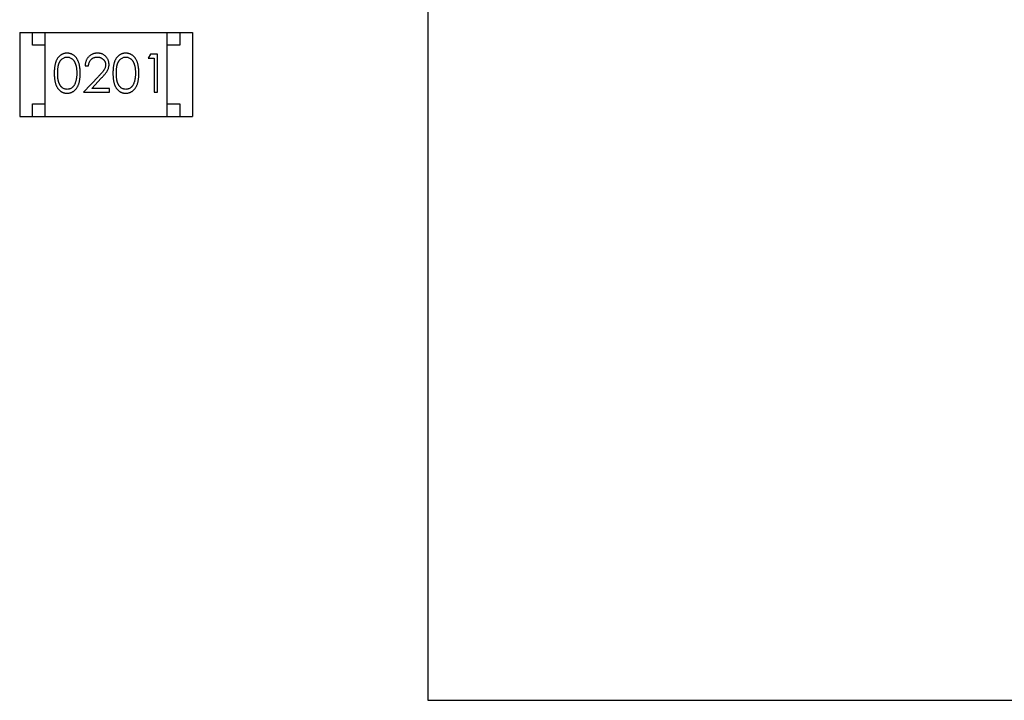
# Model space of a CAD drawing. Header units: millimetres. Extents: x 556 to 717, y 170 to 290.
# Tile 72 of 167: x 648.16 to 652.04, y 181.09 to 183.77. Entities that reach past the tile are written whole.
import ezdxf

# ---------------------------------------------------------------- set-up
doc = ezdxf.new("R2010")
doc.units = ezdxf.units.MM
doc.header["$LTSCALE"] = 30.734
doc.layers.get('0').update_dxf_attribs({"linetype": 'CONTINUOUS'})

msp = doc.modelspace()

# ---------------------------------------------------------------- linework, layer by layer
at = {"linetype": 'Continuous'}
for p, q in [((649.7681, 185.0906), (649.7681, 181.089)), ((648.1631, 183.7146), (648.8431, 183.7146)), ((648.1631, 183.7146), (648.1631, 183.3846)), ((648.2131, 183.6646), (648.2131, 183.7146)), ((648.2631, 183.3846), (648.2631, 183.7146)), ((648.7431, 183.3846), (648.7431, 183.7146)), ((648.7931, 183.7146), (648.7931, 183.6646)), ((648.8431, 183.7146), (648.8431, 183.3846)), ((648.2631, 183.6646), (648.2131, 183.6646)), ((648.7931, 183.6646), (648.7431, 183.6646)), ((648.6772, 183.6299), (648.6684, 183.6145)), ((648.6684, 183.6145), (648.6915, 183.6145)), ((648.7049, 183.6299), (648.6772, 183.6299)), ((648.6915, 183.6145), (648.6915, 183.4799)), ((648.7049, 183.4799), (648.7049, 183.6299)), ((648.4203, 183.5837), (648.4338, 183.5837)), ((648.4727, 183.542), (648.4145, 183.4799)), ((648.4467, 183.4953), (648.4842, 183.5353)), ((648.5165, 183.4953), (648.4467, 183.4953)), ((648.5165, 183.4799), (648.5165, 183.4953)), ((648.4145, 183.4799), (648.5165, 183.4799)), ((648.6915, 183.4799), (648.7049, 183.4799)), ((648.2131, 183.4346), (648.2631, 183.4346)), ((648.2131, 183.3846), (648.2131, 183.4346)), ((648.7431, 183.4346), (648.7931, 183.4346)), ((648.7931, 183.4346), (648.7931, 183.3846)), ((648.1631, 183.3846), (648.8431, 183.3846)), ((649.7681, 181.089), (654.1681, 181.089))]:
    msp.add_line(p, q, dxfattribs=at)
for points, knots in [([(648.3493, 183.6337), (648.3481, 183.6337), (648.3458, 183.6337), (648.3423, 183.6333), (648.339, 183.6326), (648.3357, 183.6317), (648.3325, 183.6305), (648.3293, 183.6291), (648.3263, 183.6273), (648.3234, 183.6254), (648.3206, 183.6232), (648.3179, 183.6207), (648.3154, 183.618), (648.3131, 183.615), (648.311, 183.6118), (648.3089, 183.6084), (648.3071, 183.6047), (648.3054, 183.6007), (648.3039, 183.5964), (648.3027, 183.5917), (648.3015, 183.5866), (648.3007, 183.5811), (648.3, 183.5751), (648.2995, 183.5687), (648.2992, 183.5619), (648.2992, 183.5572), (648.2992, 183.5548)], [0, 0, 0, 0, 0.033742, 0.066533, 0.099153, 0.13154, 0.164087, 0.196563, 0.229707, 0.263315, 0.297504, 0.331686, 0.366482, 0.4021, 0.438958, 0.476748, 0.515985, 0.556589, 0.599519, 0.645765, 0.695487, 0.748721, 0.805687, 0.866754, 0.931405, 1, 1, 1, 1]), ([(648.3126, 183.5549), (648.3126, 183.5569), (648.3126, 183.5608), (648.3129, 183.5665), (648.3132, 183.5718), (648.3138, 183.5767), (648.3144, 183.5812), (648.3152, 183.5853), (648.3161, 183.5891), (648.3172, 183.5925), (648.3184, 183.5956), (648.3198, 183.5985), (648.3213, 183.6012), (648.3229, 183.6037), (648.3247, 183.6061), (648.3266, 183.6082), (648.3286, 183.6101), (648.3314, 183.6124), (648.3352, 183.6147), (648.3399, 183.6169), (648.3448, 183.6181), (648.3481, 183.6183), (648.3498, 183.6184)], [0, 0, 0, 0, 0.073302, 0.142286, 0.206253, 0.266017, 0.321612, 0.372532, 0.419497, 0.462398, 0.502825, 0.541489, 0.579034, 0.615143, 0.650298, 0.684912, 0.718701, 0.752189, 0.817245, 0.879117, 0.939613, 1, 1, 1, 1]), ([(648.4011, 183.5548), (648.4011, 183.5571), (648.401, 183.5616), (648.4007, 183.5682), (648.4002, 183.5744), (648.3994, 183.5802), (648.3985, 183.5857), (648.3973, 183.5908), (648.3959, 183.5956), (648.3943, 183.6), (648.3925, 183.6041), (648.3906, 183.6079), (648.3885, 183.6115), (648.3862, 183.6148), (648.3838, 183.6178), (648.3812, 183.6206), (648.3785, 183.6231), (648.3756, 183.6254), (648.3727, 183.6274), (648.3696, 183.6291), (648.3664, 183.6305), (648.3631, 183.6317), (648.3598, 183.6326), (648.3564, 183.6333), (648.3529, 183.6337), (648.3505, 183.6337), (648.3493, 183.6337)], [0, 0, 0, 0, 0.065278, 0.127205, 0.186168, 0.241675, 0.294115, 0.343609, 0.390387, 0.434463, 0.476646, 0.517002, 0.555936, 0.593716, 0.630057, 0.665601, 0.700745, 0.734917, 0.768681, 0.802087, 0.834849, 0.867433, 0.900138, 0.932806, 0.966212, 1, 1, 1, 1]), ([(648.3498, 183.6184), (648.3514, 183.6183), (648.3547, 183.6181), (648.3595, 183.6169), (648.3642, 183.6147), (648.368, 183.6124), (648.3708, 183.6101), (648.3729, 183.6081), (648.3748, 183.6059), (648.3766, 183.6034), (648.3783, 183.6007), (648.3799, 183.5977), (648.3813, 183.5945), (648.3826, 183.5911), (648.3838, 183.5874), (648.3849, 183.5835), (648.3857, 183.5794), (648.3864, 183.575), (648.3869, 183.5703), (648.3874, 183.5654), (648.3876, 183.5602), (648.3876, 183.5567), (648.3876, 183.5549)], [0, 0, 0, 0, 0.059689, 0.119507, 0.181075, 0.246162, 0.279894, 0.314468, 0.350403, 0.387474, 0.426147, 0.466624, 0.508745, 0.553328, 0.600058, 0.649177, 0.700552, 0.754894, 0.811825, 0.871514, 0.934319, 1, 1, 1, 1]), ([(648.4692, 183.6337), (648.4676, 183.6337), (648.4643, 183.6336), (648.4594, 183.633), (648.4548, 183.6318), (648.4504, 183.6303), (648.4462, 183.6283), (648.4421, 183.6259), (648.4383, 183.623), (648.4348, 183.6197), (648.4315, 183.6161), (648.4286, 183.6122), (648.4262, 183.6081), (648.4242, 183.6037), (648.4225, 183.599), (648.4214, 183.5942), (648.4206, 183.589), (648.4204, 183.5855), (648.4203, 183.5837)], [0, 0, 0, 0, 0.06445, 0.126725, 0.187421, 0.247417, 0.306749, 0.366595, 0.427749, 0.490235, 0.553031, 0.614805, 0.676505, 0.738096, 0.801021, 0.864897, 0.931209, 1, 1, 1, 1]), ([(648.4338, 183.5837), (648.4339, 183.5851), (648.4342, 183.5877), (648.4349, 183.5915), (648.4358, 183.595), (648.4371, 183.5983), (648.4386, 183.6014), (648.4403, 183.6043), (648.4423, 183.6069), (648.4446, 183.6093), (648.447, 183.6114), (648.4497, 183.6133), (648.4524, 183.6149), (648.4554, 183.6161), (648.4585, 183.6171), (648.4617, 183.6178), (648.4651, 183.6183), (648.4674, 183.6183), (648.4685, 183.6184)], [0, 0, 0, 0, 0.073648, 0.143686, 0.210962, 0.275557, 0.338064, 0.399311, 0.4594, 0.51934, 0.579024, 0.637809, 0.695959, 0.754122, 0.813113, 0.873453, 0.935561, 1, 1, 1, 1]), ([(648.4685, 183.6184), (648.4697, 183.6183), (648.4719, 183.6183), (648.4751, 183.6178), (648.4782, 183.6172), (648.4812, 183.6162), (648.484, 183.6149), (648.4867, 183.6133), (648.4893, 183.6115), (648.4917, 183.6094), (648.4939, 183.6071), (648.4958, 183.6047), (648.4974, 183.6022), (648.4988, 183.5996), (648.4998, 183.5968), (648.5005, 183.5939), (648.501, 183.591), (648.5011, 183.589), (648.5011, 183.5879)], [0, 0, 0, 0, 0.068027, 0.133505, 0.19695, 0.26027, 0.322741, 0.384982, 0.448465, 0.513424, 0.578224, 0.640011, 0.700094, 0.760067, 0.819012, 0.877878, 0.938035, 1, 1, 1, 1]), ([(648.5145, 183.5892), (648.5145, 183.5906), (648.5144, 183.5936), (648.5138, 183.5979), (648.5128, 183.602), (648.5115, 183.606), (648.5097, 183.6099), (648.5075, 183.6136), (648.505, 183.6172), (648.5021, 183.6205), (648.4989, 183.6236), (648.4953, 183.6263), (648.4916, 183.6286), (648.4876, 183.6305), (648.4833, 183.632), (648.4788, 183.633), (648.4741, 183.6336), (648.4709, 183.6337), (648.4692, 183.6337)], [0, 0, 0, 0, 0.06271, 0.123347, 0.183401, 0.242828, 0.302097, 0.36242, 0.423725, 0.487032, 0.550491, 0.612709, 0.674265, 0.73617, 0.799211, 0.863483, 0.930525, 1, 1, 1, 1]), ([(648.5801, 183.6337), (648.5789, 183.6337), (648.5766, 183.6337), (648.5731, 183.6333), (648.5697, 183.6326), (648.5665, 183.6317), (648.5632, 183.6305), (648.5601, 183.6291), (648.5571, 183.6273), (648.5541, 183.6254), (648.5513, 183.6232), (648.5487, 183.6207), (648.5462, 183.618), (648.5439, 183.615), (648.5417, 183.6118), (648.5397, 183.6084), (648.5379, 183.6047), (648.5362, 183.6007), (648.5347, 183.5964), (648.5334, 183.5917), (648.5323, 183.5866), (648.5315, 183.5811), (648.5308, 183.5751), (648.5303, 183.5687), (648.53, 183.5619), (648.5299, 183.5572), (648.5299, 183.5548)], [0, 0, 0, 0, 0.033742, 0.066533, 0.099153, 0.13154, 0.164087, 0.196563, 0.229707, 0.263315, 0.297504, 0.331686, 0.366482, 0.4021, 0.438958, 0.476748, 0.515985, 0.556589, 0.599519, 0.645765, 0.695487, 0.748721, 0.805687, 0.866754, 0.931405, 1, 1, 1, 1]), ([(648.5434, 183.5549), (648.5434, 183.5569), (648.5434, 183.5608), (648.5437, 183.5665), (648.544, 183.5718), (648.5445, 183.5767), (648.5451, 183.5812), (648.546, 183.5853), (648.5469, 183.5891), (648.548, 183.5925), (648.5492, 183.5956), (648.5506, 183.5985), (648.5521, 183.6012), (648.5537, 183.6037), (648.5554, 183.6061), (648.5573, 183.6082), (648.5593, 183.6101), (648.5622, 183.6124), (648.5659, 183.6147), (648.5706, 183.6169), (648.5756, 183.6181), (648.5789, 183.6183), (648.5805, 183.6184)], [0, 0, 0, 0, 0.073302, 0.142286, 0.206253, 0.266017, 0.321612, 0.372532, 0.419497, 0.462398, 0.502825, 0.541489, 0.579034, 0.615143, 0.650298, 0.684912, 0.718701, 0.752189, 0.817245, 0.879117, 0.939613, 1, 1, 1, 1]), ([(648.6319, 183.5548), (648.6318, 183.5571), (648.6318, 183.5616), (648.6315, 183.5682), (648.6309, 183.5744), (648.6302, 183.5802), (648.6292, 183.5857), (648.6281, 183.5908), (648.6267, 183.5956), (648.6251, 183.6), (648.6233, 183.6041), (648.6214, 183.6079), (648.6192, 183.6115), (648.617, 183.6148), (648.6146, 183.6178), (648.612, 183.6206), (648.6093, 183.6231), (648.6064, 183.6254), (648.6034, 183.6274), (648.6003, 183.6291), (648.5972, 183.6305), (648.5939, 183.6317), (648.5906, 183.6326), (648.5872, 183.6333), (648.5836, 183.6337), (648.5813, 183.6337), (648.5801, 183.6337)], [0, 0, 0, 0, 0.065278, 0.127205, 0.186168, 0.241675, 0.294115, 0.343609, 0.390387, 0.434463, 0.476646, 0.517002, 0.555936, 0.593716, 0.630057, 0.665601, 0.700745, 0.734917, 0.768681, 0.802087, 0.834849, 0.867433, 0.900138, 0.932806, 0.966212, 1, 1, 1, 1]), ([(648.5805, 183.6184), (648.5822, 183.6183), (648.5855, 183.6181), (648.5903, 183.6169), (648.595, 183.6147), (648.5987, 183.6124), (648.6016, 183.6101), (648.6036, 183.6081), (648.6056, 183.6059), (648.6074, 183.6034), (648.6091, 183.6007), (648.6106, 183.5977), (648.6121, 183.5945), (648.6134, 183.5911), (648.6146, 183.5874), (648.6156, 183.5835), (648.6164, 183.5794), (648.6172, 183.575), (648.6177, 183.5703), (648.6181, 183.5654), (648.6183, 183.5602), (648.6184, 183.5567), (648.6184, 183.5549)], [0, 0, 0, 0, 0.059689, 0.119507, 0.181075, 0.246162, 0.279894, 0.314468, 0.350403, 0.387474, 0.426147, 0.466624, 0.508745, 0.553328, 0.600058, 0.649177, 0.700552, 0.754894, 0.811825, 0.871514, 0.934319, 1, 1, 1, 1]), ([(648.5011, 183.5879), (648.501, 183.5863), (648.5009, 183.5831), (648.4999, 183.5783), (648.4982, 183.5736), (648.4962, 183.5698), (648.4941, 183.5667), (648.4922, 183.564), (648.4899, 183.5611), (648.4872, 183.5578), (648.4842, 183.5543), (648.4807, 183.5504), (648.4769, 183.5463), (648.4741, 183.5435), (648.4727, 183.542)], [0, 0, 0, 0, 0.088014, 0.174976, 0.2638, 0.355443, 0.406413, 0.465519, 0.533076, 0.609353, 0.693899, 0.787171, 0.889197, 1, 1, 1, 1]), ([(648.4842, 183.5353), (648.4856, 183.5369), (648.4884, 183.5398), (648.4924, 183.5442), (648.4959, 183.5483), (648.4991, 183.5522), (648.502, 183.5558), (648.5044, 183.5592), (648.5065, 183.5624), (648.5089, 183.5662), (648.5112, 183.5709), (648.5131, 183.5768), (648.5143, 183.5829), (648.5145, 183.5871), (648.5145, 183.5892)], [0, 0, 0, 0, 0.09953, 0.192079, 0.277712, 0.357454, 0.429648, 0.495771, 0.555538, 0.608657, 0.707578, 0.804328, 0.901298, 1, 1, 1, 1]), ([(648.2992, 183.5548), (648.2992, 183.5525), (648.2992, 183.5478), (648.2995, 183.541), (648.3, 183.5347), (648.3007, 183.5287), (648.3016, 183.5232), (648.3027, 183.5181), (648.304, 183.5133), (648.3055, 183.509), (648.3072, 183.505), (648.3091, 183.5013), (648.3111, 183.4978), (648.3133, 183.4946), (648.3156, 183.4916), (648.318, 183.4889), (648.3207, 183.4865), (648.3235, 183.4843), (648.3264, 183.4824), (648.3294, 183.4807), (648.3325, 183.4792), (648.3357, 183.4781), (648.339, 183.4772), (648.3423, 183.4765), (648.3458, 183.4761), (648.3481, 183.4761), (648.3493, 183.4761)], [0, 0, 0, 0, 0.068113, 0.132564, 0.193427, 0.250218, 0.303569, 0.353576, 0.400235, 0.443586, 0.484619, 0.524292, 0.56238, 0.599049, 0.63494, 0.669782, 0.704009, 0.737842, 0.771098, 0.803896, 0.836415, 0.868639, 0.900715, 0.933378, 0.966213, 1, 1, 1, 1]), ([(648.3498, 183.4914), (648.3481, 183.4915), (648.3448, 183.4917), (648.3399, 183.493), (648.3352, 183.4951), (648.3314, 183.4974), (648.3286, 183.4997), (648.3265, 183.5017), (648.3246, 183.5038), (648.3229, 183.5061), (648.3212, 183.5086), (648.3198, 183.5113), (648.3184, 183.5142), (648.3172, 183.5174), (648.3161, 183.5208), (648.3151, 183.5245), (648.3144, 183.5287), (648.3137, 183.5332), (648.3133, 183.5381), (648.3129, 183.5434), (648.3126, 183.549), (648.3126, 183.5529), (648.3126, 183.5549)], [0, 0, 0, 0, 0.060034, 0.120278, 0.182348, 0.247919, 0.281641, 0.315701, 0.350322, 0.385703, 0.421819, 0.459196, 0.497866, 0.538301, 0.58121, 0.628183, 0.679403, 0.734699, 0.794074, 0.858416, 0.927049, 1, 1, 1, 1]), ([(648.3493, 183.4761), (648.3505, 183.4761), (648.3529, 183.4761), (648.3564, 183.4766), (648.3598, 183.4772), (648.3632, 183.4781), (648.3664, 183.4794), (648.3696, 183.4808), (648.3727, 183.4825), (648.3757, 183.4845), (648.3786, 183.4868), (648.3814, 183.4893), (648.384, 183.4921), (648.3864, 183.4951), (648.3886, 183.4984), (648.3907, 183.502), (648.3926, 183.5058), (648.3944, 183.5099), (648.396, 183.5143), (648.3973, 183.519), (648.3985, 183.5241), (648.3995, 183.5295), (648.4002, 183.5354), (648.4007, 183.5415), (648.401, 183.5481), (648.4011, 183.5525), (648.4011, 183.5548)], [0, 0, 0, 0, 0.033824, 0.067298, 0.10028, 0.133019, 0.165736, 0.198792, 0.232372, 0.266409, 0.301016, 0.336196, 0.371972, 0.408574, 0.446394, 0.485225, 0.525372, 0.567224, 0.611081, 0.65775, 0.70702, 0.759235, 0.814484, 0.873227, 0.934937, 1, 1, 1, 1]), ([(648.3876, 183.5549), (648.3876, 183.5531), (648.3876, 183.5495), (648.3873, 183.5443), (648.3868, 183.5393), (648.3863, 183.5345), (648.3854, 183.5299), (648.3845, 183.5255), (648.3833, 183.5212), (648.3824, 183.5185), (648.3819, 183.5172)], [0, 0, 0, 0, 0.141157, 0.277773, 0.409244, 0.535676, 0.657497, 0.775458, 0.889412, 1, 1, 1, 1]), ([(648.5299, 183.5548), (648.5299, 183.5525), (648.53, 183.5478), (648.5303, 183.541), (648.5308, 183.5347), (648.5315, 183.5287), (648.5324, 183.5232), (648.5334, 183.5181), (648.5348, 183.5133), (648.5363, 183.509), (648.538, 183.505), (648.5398, 183.5013), (648.5419, 183.4978), (648.544, 183.4946), (648.5463, 183.4916), (648.5488, 183.4889), (648.5515, 183.4865), (648.5543, 183.4843), (648.5572, 183.4824), (648.5602, 183.4807), (648.5633, 183.4792), (648.5665, 183.4781), (648.5698, 183.4772), (648.5731, 183.4765), (648.5766, 183.4761), (648.5789, 183.4761), (648.5801, 183.4761)], [0, 0, 0, 0, 0.068113, 0.132564, 0.193427, 0.250218, 0.303569, 0.353576, 0.400235, 0.443586, 0.484619, 0.524292, 0.56238, 0.599049, 0.63494, 0.669782, 0.704009, 0.737842, 0.771098, 0.803896, 0.836415, 0.868639, 0.900715, 0.933378, 0.966213, 1, 1, 1, 1]), ([(648.5805, 183.4914), (648.5789, 183.4915), (648.5756, 183.4917), (648.5707, 183.493), (648.566, 183.4951), (648.5622, 183.4974), (648.5593, 183.4997), (648.5573, 183.5017), (648.5554, 183.5038), (648.5536, 183.5061), (648.552, 183.5086), (648.5505, 183.5113), (648.5492, 183.5142), (648.5479, 183.5174), (648.5468, 183.5208), (648.5459, 183.5245), (648.5452, 183.5287), (648.5445, 183.5332), (648.544, 183.5381), (648.5437, 183.5434), (648.5434, 183.549), (648.5434, 183.5529), (648.5434, 183.5549)], [0, 0, 0, 0, 0.060034, 0.120278, 0.182348, 0.247919, 0.281641, 0.315701, 0.350322, 0.385703, 0.421819, 0.459196, 0.497866, 0.538301, 0.58121, 0.628183, 0.679403, 0.734699, 0.794074, 0.858416, 0.927049, 1, 1, 1, 1]), ([(648.5801, 183.4761), (648.5813, 183.4761), (648.5836, 183.4761), (648.5872, 183.4766), (648.5906, 183.4772), (648.5939, 183.4781), (648.5972, 183.4794), (648.6004, 183.4808), (648.6035, 183.4825), (648.6065, 183.4845), (648.6094, 183.4868), (648.6121, 183.4893), (648.6147, 183.4921), (648.6171, 183.4951), (648.6194, 183.4984), (648.6215, 183.502), (648.6234, 183.5058), (648.6252, 183.5099), (648.6268, 183.5143), (648.6281, 183.519), (648.6293, 183.5241), (648.6302, 183.5295), (648.6309, 183.5354), (648.6315, 183.5415), (648.6318, 183.5481), (648.6318, 183.5525), (648.6319, 183.5548)], [0, 0, 0, 0, 0.033824, 0.067298, 0.10028, 0.133019, 0.165736, 0.198792, 0.232372, 0.266409, 0.301016, 0.336196, 0.371972, 0.408574, 0.446394, 0.485225, 0.525372, 0.567224, 0.611081, 0.65775, 0.70702, 0.759235, 0.814484, 0.873227, 0.934937, 1, 1, 1, 1]), ([(648.6184, 183.5549), (648.6184, 183.5531), (648.6183, 183.5495), (648.6181, 183.5443), (648.6176, 183.5393), (648.617, 183.5345), (648.6162, 183.5299), (648.6153, 183.5255), (648.6141, 183.5212), (648.6132, 183.5185), (648.6127, 183.5172)], [0, 0, 0, 0, 0.141157, 0.277773, 0.409244, 0.535676, 0.657497, 0.775458, 0.889412, 1, 1, 1, 1]), ([(648.3819, 183.5172), (648.3816, 183.5161), (648.3808, 183.5141), (648.3795, 183.5112), (648.378, 183.5084), (648.3764, 183.5059), (648.3746, 183.5036), (648.3728, 183.5015), (648.3708, 183.4995), (648.368, 183.4973), (648.3643, 183.495), (648.3596, 183.493), (648.3547, 183.4916), (648.3514, 183.4915), (648.3498, 183.4914)], [0, 0, 0, 0, 0.075949, 0.148549, 0.218996, 0.286119, 0.351826, 0.416074, 0.478265, 0.540325, 0.660405, 0.774606, 0.887187, 1, 1, 1, 1]), ([(648.6127, 183.5172), (648.6123, 183.5161), (648.6116, 183.5141), (648.6102, 183.5112), (648.6088, 183.5084), (648.6072, 183.5059), (648.6054, 183.5036), (648.6036, 183.5015), (648.6016, 183.4995), (648.5988, 183.4973), (648.5951, 183.495), (648.5904, 183.493), (648.5855, 183.4916), (648.5822, 183.4915), (648.5805, 183.4914)], [0, 0, 0, 0, 0.075949, 0.148549, 0.218996, 0.286119, 0.351826, 0.416074, 0.478265, 0.540325, 0.660405, 0.774606, 0.887187, 1, 1, 1, 1])]:
    msp.add_open_spline(points, degree=3, knots=knots, dxfattribs=at)

doc.saveas('drawing.dxf')
